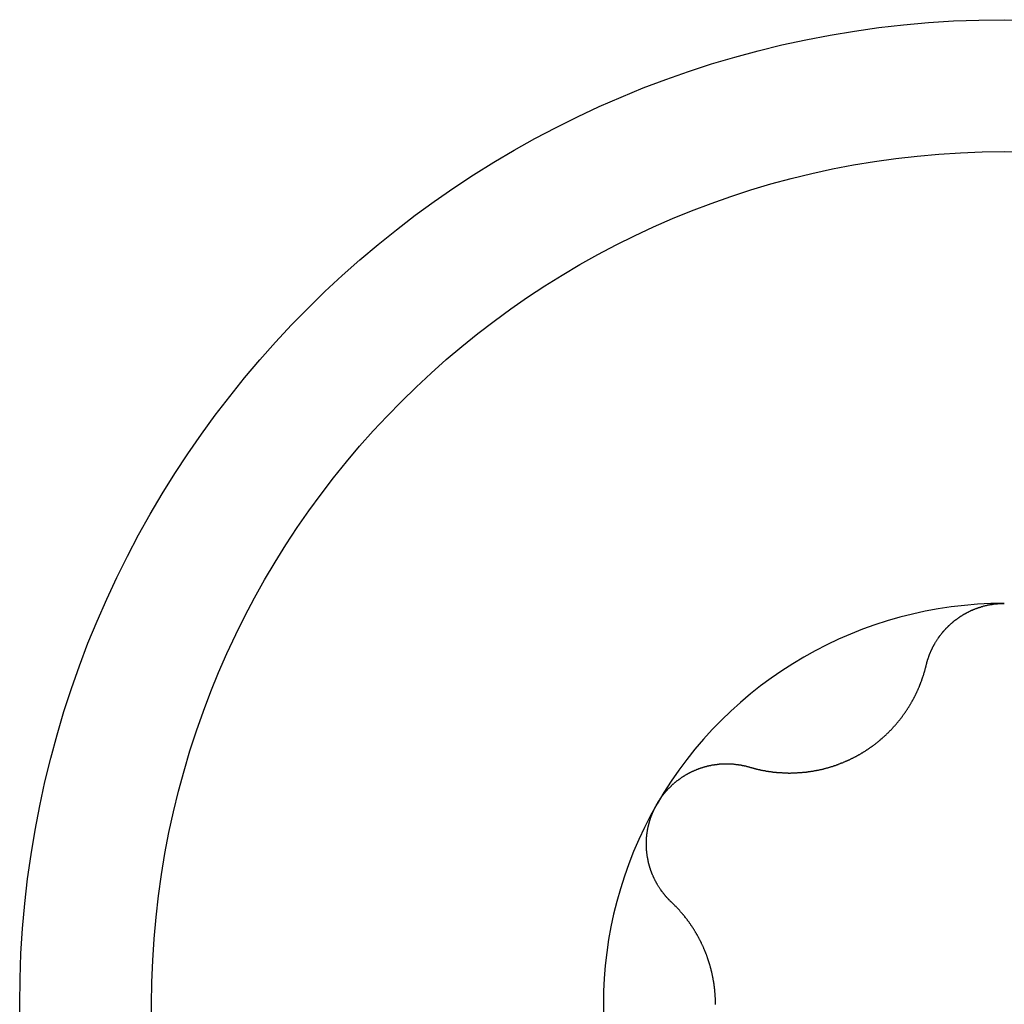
# Model space of a CAD drawing. Extents: x 1107 to 4046, y 937 to 3355.
# Tile 243 of 256: x 2182.13 to 2186.98, y 1842.71 to 1847.56. Entities that reach past the tile are written whole.
import ezdxf

# ---------------------------------------------------------------- set-up
doc = ezdxf.new("R2010")
doc.units = 0
doc.layers.add('KF_VIDA_L___C_REAR', color=7, linetype='CONTINUOUS')

# ---------------------------------------------------------------- blocks, each defined once
blk = doc.blocks.new('KF_VIDA_L___C_REAR')
at = {"layer": 'KF_VIDA_L___C_REAR'}
for points in [[(-0.384339, 155.171, 0), (-0.383878, 155.173, 0), (-0.383406, 155.175, 0), (-0.382924, 155.177, 0), (-0.382432, 155.179, 0), (-0.38193, 155.181, 0), (-0.381418, 155.183, 0), (-0.380896, 155.185, 0), (-0.380364, 155.186, 0), (-0.379822, 155.188, 0), (-0.379271, 155.19, 0), (-0.378709, 155.192, 0), (-0.378138, 155.194, 0), (-0.377557, 155.196, 0), (-0.376966, 155.198, 0), (-0.376365, 155.2, 0), (-0.375755, 155.202, 0), (-0.375135, 155.204, 0), (-0.374506, 155.205, 0), (-0.373866, 155.207, 0), (-0.373218, 155.209, 0), (-0.37256, 155.211, 0), (-0.371892, 155.213, 0), (-0.371215, 155.215, 0), (-0.370528, 155.217, 0), (-0.369832, 155.219, 0), (-0.369127, 155.22, 0), (-0.368412, 155.222, 0), (-0.367688, 155.224, 0), (-0.366955, 155.226, 0), (-0.366213, 155.228, 0), (-0.365461, 155.23, 0), (-0.3647, 155.232, 0), (-0.36393, 155.233, 0), (-0.363151, 155.235, 0), (-0.362363, 155.237, 0), (-0.361566, 155.239, 0), (-0.36076, 155.241, 0), (-0.359945, 155.242, 0), (-0.359121, 155.244, 0), (-0.358288, 155.246, 0), (-0.357446, 155.248, 0), (-0.356595, 155.25, 0), (-0.355736, 155.251, 0), (-0.354868, 155.253, 0), (-0.353991, 155.255, 0), (-0.353105, 155.257, 0), (-0.352211, 155.259, 0), (-0.351308, 155.26, 0), (-0.350396, 155.262, 0), (-0.349476, 155.264, 0), (-0.348547, 155.266, 0), (-0.34761, 155.267, 0), (-0.346664, 155.269, 0), (-0.345709, 155.271, 0), (-0.344747, 155.273, 0), (-0.343776, 155.274, 0), (-0.342796, 155.276, 0), (-0.341809, 155.278, 0), (-0.340812, 155.28, 0), (-0.339808, 155.281, 0), (-0.338796, 155.283, 0), (-0.337775, 155.285, 0), (-0.336746, 155.286, 0), (-0.335709, 155.288, 0), (-0.334664, 155.29, 0), (-0.333611, 155.291, 0), (-0.332549, 155.293, 0), (-0.33148, 155.295, 0), (-0.330403, 155.296, 0), (-0.329318, 155.298, 0), (-0.328225, 155.3, 0), (-0.327124, 155.301, 0), (-0.326015, 155.303, 0), (-0.324899, 155.305, 0), (-0.323774, 155.306, 0), (-0.322642, 155.308, 0), (-0.321502, 155.309, 0), (-0.320355, 155.311, 0), (-0.3192, 155.313, 0), (-0.318037, 155.314, 0), (-0.316867, 155.316, 0), (-0.315689, 155.317, 0), (-0.314504, 155.319, 0), (-0.313311, 155.321, 0), (-0.31211, 155.322, 0), (-0.310901, 155.324, 0), (-0.30968, 155.325, 0), (-0.308449, 155.327, 0), (-0.307207, 155.328, 0), (-0.305955, 155.33, 0), (-0.304693, 155.331, 0), (-0.30342, 155.333, 0), (-0.302136, 155.334, 0), (-0.300843, 155.336, 0), (-0.299539, 155.337, 0), (-0.298225, 155.339, 0), (-0.296901, 155.34, 0), (-0.295567, 155.342, 0), (-0.294222, 155.343, 0), (-0.292868, 155.345, 0), (-0.291504, 155.346, 0), (-0.29013, 155.348, 0), (-0.288746, 155.349, 0), (-0.287352, 155.351, 0), (-0.285949, 155.352, 0), (-0.284536, 155.354, 0), (-0.283114, 155.355, 0), (-0.281681, 155.357, 0), (-0.28024, 155.358, 0), (-0.278789, 155.36, 0), (-0.277328, 155.361, 0), (-0.275858, 155.363, 0), (-0.274379, 155.364, 0), (-0.272891, 155.365, 0), (-0.271393, 155.367, 0), (-0.269886, 155.368, 0), (-0.268371, 155.37, 0), (-0.266846, 155.371, 0), (-0.265312, 155.372, 0), (-0.263769, 155.374, 0), (-0.262218, 155.375, 0), (-0.260657, 155.377, 0), (-0.259088, 155.378, 0), (-0.25751, 155.379, 0), (-0.255923, 155.381, 0), (-0.254328, 155.382, 0), (-0.252724, 155.383, 0), (-0.251112, 155.385, 0), (-0.249491, 155.386, 0), (-0.247862, 155.387, 0), (-0.246225, 155.389, 0), (-0.244579, 155.39, 0), (-0.242925, 155.391, 0), (-0.241262, 155.393, 0), (-0.239592, 155.394, 0), (-0.237914, 155.395, 0), (-0.236227, 155.396, 0), (-0.234532, 155.398, 0), (-0.23283, 155.399, 0), (-0.23112, 155.4, 0), (-0.229401, 155.401, 0), (-0.227675, 155.403, 0), (-0.225942, 155.404, 0), (-0.2242, 155.405, 0), (-0.222451, 155.406, 0), (-0.220695, 155.407, 0), (-0.218931, 155.409, 0), (-0.217159, 155.41, 0), (-0.21538, 155.411, 0), (-0.213594, 155.412, 0), (-0.2118, 155.413, 0), (-0.21, 155.414, 0), (-0.208191, 155.416, 0), (-0.206376, 155.417, 0), (-0.204554, 155.418, 0), (-0.202724, 155.419, 0), (-0.200888, 155.42, 0), (-0.199045, 155.421, 0), (-0.197195, 155.422, 0), (-0.195338, 155.423, 0), (-0.193474, 155.424, 0), (-0.191603, 155.425, 0), (-0.189726, 155.426, 0), (-0.187842, 155.427, 0), (-0.185952, 155.428, 0), (-0.184055, 155.429, 0), (-0.182151, 155.43, 0), (-0.180241, 155.431, 0), (-0.178325, 155.432, 0), (-0.176403, 155.433, 0), (-0.174474, 155.434, 0), (-0.172539, 155.435, 0), (-0.170598, 155.436, 0), (-0.168651, 155.437, 0), (-0.166698, 155.438, 0), (-0.164739, 155.439, 0), (-0.162775, 155.44, 0), (-0.160805, 155.441, 0), (-0.15883, 155.442, 0), (-0.156849, 155.442, 0), (-0.154863, 155.443, 0), (-0.152872, 155.444, 0), (-0.150876, 155.445, 0), (-0.148874, 155.446, 0), (-0.146868, 155.447, 0), (-0.144857, 155.447, 0), (-0.142841, 155.448, 0), (-0.140821, 155.449, 0), (-0.138796, 155.45, 0), (-0.136767, 155.45, 0), (-0.134733, 155.451, 0), (-0.132695, 155.452, 0), (-0.130653, 155.453, 0), (-0.128607, 155.453, 0), (-0.126557, 155.454, 0), (-0.124503, 155.455, 0), (-0.122446, 155.455, 0), (-0.120384, 155.456, 0), (-0.11832, 155.457, 0), (-0.116251, 155.457, 0), (-0.11418, 155.458, 0), (-0.112105, 155.459, 0), (-0.110027, 155.459, 0), (-0.107946, 155.46, 0), (-0.105862, 155.46, 0), (-0.103775, 155.461, 0), (-0.101685, 155.462, 0), (-0.099593, 155.462, 0), (-0.097498, 155.463, 0), (-0.0954, 155.463, 0), (-0.0933, 155.464, 0), (-0.091198, 155.464, 0), (-0.089094, 155.465, 0), (-0.086987, 155.465, 0), (-0.084879, 155.466, 0), (-0.082768, 155.466, 0), (-0.080656, 155.467, 0), (-0.078542, 155.467, 0), (-0.076427, 155.467, 0), (-0.07431, 155.468, 0), (-0.072191, 155.468, 0), (-0.070071, 155.469, 0), (-0.06795, 155.469, 0), (-0.065828, 155.469, 0), (-0.063705, 155.47, 0), (-0.061581, 155.47, 0), (-0.059455, 155.47, 0), (-0.05733, 155.471, 0), (-0.055203, 155.471, 0), (-0.053076, 155.471, 0), (-0.050949, 155.472, 0), (-0.048821, 155.472, 0), (-0.046692, 155.472, 0), (-0.044564, 155.472, 0), (-0.042436, 155.473, 0), (-0.040307, 155.473, 0), (-0.038179, 155.473, 0), (-0.036051, 155.473, 0), (-0.033923, 155.473, 0), (-0.031796, 155.474, 0), (-0.029669, 155.474, 0), (-0.027543, 155.474, 0), (-0.025417, 155.474, 0), (-0.023293, 155.474, 0), (-0.021169, 155.474, 0), (-0.019046, 155.475, 0), (-0.016924, 155.475, 0), (-0.014803, 155.475, 0), (-0.012684, 155.475, 0), (-0.010566, 155.475, 0), (-0.00845, 155.475, 0), (-0.006335, 155.475, 0), (-0.004221, 155.475, 0), (-0.00211, 155.475, 0), (0, 155.475, 0)], [(-1.25509, 154.668, 0), (-1.25278, 154.668, 0), (-1.25046, 154.667, 0), (-1.24814, 154.666, 0), (-1.24582, 154.666, 0), (-1.2435, 154.665, 0), (-1.24118, 154.664, 0), (-1.23885, 154.664, 0), (-1.23652, 154.663, 0), (-1.23419, 154.663, 0), (-1.23186, 154.662, 0), (-1.22953, 154.661, 0), (-1.22719, 154.661, 0), (-1.22486, 154.66, 0), (-1.22252, 154.66, 0), (-1.22018, 154.659, 0), (-1.21784, 154.658, 0), (-1.2155, 154.658, 0), (-1.21315, 154.657, 0), (-1.21081, 154.657, 0), (-1.20846, 154.656, 0), (-1.20612, 154.656, 0), (-1.20377, 154.655, 0), (-1.20142, 154.655, 0), (-1.19907, 154.654, 0), (-1.19672, 154.654, 0), (-1.19437, 154.653, 0), (-1.19201, 154.653, 0), (-1.18966, 154.652, 0), (-1.18731, 154.652, 0), (-1.18495, 154.651, 0), (-1.1826, 154.651, 0), (-1.18024, 154.651, 0), (-1.17789, 154.65, 0), (-1.17553, 154.65, 0), (-1.17318, 154.649, 0), (-1.17082, 154.649, 0), (-1.16846, 154.648, 0), (-1.16611, 154.648, 0), (-1.16375, 154.648, 0), (-1.1614, 154.647, 0), (-1.15904, 154.647, 0), (-1.15668, 154.647, 0), (-1.15433, 154.646, 0), (-1.15197, 154.646, 0), (-1.14962, 154.646, 0), (-1.14727, 154.645, 0), (-1.14491, 154.645, 0), (-1.14256, 154.645, 0), (-1.14021, 154.644, 0), (-1.13786, 154.644, 0), (-1.1355, 154.644, 0), (-1.13315, 154.644, 0), (-1.1308, 154.643, 0), (-1.12846, 154.643, 0), (-1.12611, 154.643, 0), (-1.12376, 154.643, 0), (-1.12142, 154.642, 0), (-1.11907, 154.642, 0), (-1.11673, 154.642, 0), (-1.11439, 154.642, 0), (-1.11205, 154.642, 0), (-1.10971, 154.641, 0), (-1.10738, 154.641, 0), (-1.10504, 154.641, 0), (-1.10271, 154.641, 0), (-1.10038, 154.641, 0), (-1.09804, 154.641, 0), (-1.09569, 154.641, 0), (-1.09334, 154.64, 0), (-1.09099, 154.64, 0), (-1.08862, 154.64, 0), (-1.08625, 154.64, 0), (-1.08388, 154.64, 0), (-1.08149, 154.64, 0), (-1.0791, 154.64, 0), (-1.07671, 154.64, 0), (-1.07431, 154.64, 0), (-1.0719, 154.64, 0), (-1.06949, 154.64, 0), (-1.06707, 154.64, 0), (-1.06464, 154.639, 0), (-1.06221, 154.639, 0), (-1.05978, 154.639, 0), (-1.05734, 154.639, 0), (-1.05489, 154.639, 0), (-1.05244, 154.639, 0), (-1.04999, 154.64, 0), (-1.04753, 154.64, 0), (-1.04506, 154.64, 0), (-1.04259, 154.64, 0), (-1.04012, 154.64, 0), (-1.03764, 154.64, 0), (-1.03515, 154.64, 0), (-1.03267, 154.64, 0), (-1.03017, 154.64, 0), (-1.02768, 154.64, 0), (-1.02518, 154.64, 0), (-1.02267, 154.64, 0), (-1.02017, 154.64, 0), (-1.01766, 154.641, 0), (-1.01514, 154.641, 0), (-1.01262, 154.641, 0), (-1.0101, 154.641, 0), (-1.00758, 154.641, 0), (-1.00505, 154.641, 0), (-1.00252, 154.642, 0), (-0.999983, 154.642, 0), (-0.997446, 154.642, 0), (-0.994906, 154.642, 0), (-0.992364, 154.643, 0), (-0.989819, 154.643, 0), (-0.987272, 154.643, 0), (-0.984722, 154.643, 0), (-0.98217, 154.644, 0), (-0.979616, 154.644, 0), (-0.97706, 154.644, 0), (-0.974502, 154.644, 0), (-0.971942, 154.645, 0), (-0.96938, 154.645, 0), (-0.966817, 154.645, 0), (-0.964252, 154.646, 0), (-0.961686, 154.646, 0), (-0.959118, 154.646, 0), (-0.956549, 154.647, 0), (-0.953979, 154.647, 0), (-0.951408, 154.648, 0), (-0.948836, 154.648, 0), (-0.946263, 154.648, 0), (-0.943689, 154.649, 0), (-0.941115, 154.649, 0), (-0.93854, 154.65, 0), (-0.935965, 154.65, 0), (-0.933389, 154.651, 0), (-0.930813, 154.651, 0), (-0.928237, 154.652, 0), (-0.925661, 154.652, 0), (-0.923085, 154.653, 0), (-0.920509, 154.653, 0), (-0.917934, 154.654, 0), (-0.915358, 154.654, 0), (-0.912784, 154.655, 0), (-0.910209, 154.655, 0), (-0.907636, 154.656, 0), (-0.905063, 154.656, 0), (-0.902491, 154.657, 0), (-0.89992, 154.657, 0), (-0.89735, 154.658, 0), (-0.894782, 154.659, 0), (-0.892214, 154.659, 0), (-0.889648, 154.66, 0), (-0.887083, 154.661, 0), (-0.884519, 154.661, 0), (-0.881957, 154.662, 0), (-0.879397, 154.663, 0), (-0.876839, 154.663, 0), (-0.874283, 154.664, 0), (-0.871728, 154.665, 0), (-0.869176, 154.665, 0), (-0.866626, 154.666, 0), (-0.864078, 154.667, 0), (-0.861532, 154.668, 0), (-0.858989, 154.668, 0), (-0.856449, 154.669, 0), (-0.853911, 154.67, 0), (-0.851376, 154.671, 0), (-0.848844, 154.672, 0), (-0.846315, 154.672, 0), (-0.843789, 154.673, 0), (-0.841266, 154.674, 0), (-0.838746, 154.675, 0), (-0.83623, 154.676, 0), (-0.833717, 154.677, 0), (-0.831208, 154.677, 0), (-0.828702, 154.678, 0), (-0.8262, 154.679, 0), (-0.823702, 154.68, 0), (-0.821208, 154.681, 0), (-0.818718, 154.682, 0), (-0.816232, 154.683, 0), (-0.81375, 154.684, 0), (-0.811272, 154.685, 0), (-0.808799, 154.686, 0), (-0.806331, 154.687, 0), (-0.803867, 154.688, 0), (-0.801408, 154.689, 0), (-0.798953, 154.689, 0), (-0.796504, 154.69, 0), (-0.794059, 154.691, 0), (-0.79162, 154.692, 0), (-0.789186, 154.694, 0), (-0.786757, 154.695, 0), (-0.784333, 154.696, 0), (-0.781915, 154.697, 0), (-0.779503, 154.698, 0), (-0.777096, 154.699, 0), (-0.774695, 154.7, 0), (-0.7723, 154.701, 0), (-0.769911, 154.702, 0), (-0.767528, 154.703, 0), (-0.765151, 154.704, 0), (-0.76278, 154.705, 0), (-0.760416, 154.706, 0), (-0.758058, 154.707, 0), (-0.755707, 154.709, 0), (-0.753363, 154.71, 0), (-0.751025, 154.711, 0), (-0.748694, 154.712, 0), (-0.74637, 154.713, 0), (-0.744053, 154.714, 0), (-0.741743, 154.715, 0), (-0.73944, 154.717, 0), (-0.737145, 154.718, 0), (-0.734857, 154.719, 0), (-0.732577, 154.72, 0), (-0.730304, 154.721, 0), (-0.728039, 154.723, 0), (-0.725782, 154.724, 0), (-0.723533, 154.725, 0), (-0.721292, 154.726, 0), (-0.719059, 154.728, 0), (-0.716834, 154.729, 0), (-0.714617, 154.73, 0), (-0.712409, 154.731, 0), (-0.710208, 154.733, 0), (-0.70801, 154.734, 0), (-0.705814, 154.735, 0), (-0.703619, 154.737, 0), (-0.701425, 154.738, 0), (-0.699234, 154.739, 0), (-0.697045, 154.74, 0), (-0.694857, 154.742, 0), (-0.692672, 154.743, 0), (-0.690489, 154.745, 0), (-0.688308, 154.746, 0), (-0.68613, 154.747, 0), (-0.683954, 154.749, 0), (-0.681781, 154.75, 0), (-0.679611, 154.752, 0), (-0.677443, 154.753, 0), (-0.675278, 154.754, 0), (-0.673116, 154.756, 0), (-0.670958, 154.757, 0), (-0.668802, 154.759, 0), (-0.66665, 154.76, 0), (-0.664501, 154.762, 0), (-0.662355, 154.763, 0), (-0.660213, 154.765, 0), (-0.658075, 154.766, 0), (-0.655941, 154.768, 0), (-0.65381, 154.769, 0), (-0.651683, 154.771, 0), (-0.64956, 154.772, 0), (-0.647442, 154.774, 0), (-0.645327, 154.775, 0), (-0.643217, 154.777, 0), (-0.641112, 154.779, 0), (-0.63901, 154.78, 0), (-0.636914, 154.782, 0), (-0.634822, 154.783, 0), (-0.632735, 154.785, 0), (-0.630652, 154.787, 0), (-0.628575, 154.788, 0), (-0.626503, 154.79, 0), (-0.624436, 154.792, 0), (-0.622374, 154.793, 0), (-0.620318, 154.795, 0), (-0.618267, 154.797, 0), (-0.616221, 154.798, 0), (-0.614181, 154.8, 0), (-0.612147, 154.802, 0), (-0.610119, 154.803, 0), (-0.608096, 154.805, 0), (-0.60608, 154.807, 0), (-0.60407, 154.809, 0), (-0.602066, 154.81, 0), (-0.600068, 154.812, 0), (-0.598077, 154.814, 0), (-0.596092, 154.816, 0), (-0.594114, 154.817, 0), (-0.592142, 154.819, 0), (-0.590177, 154.821, 0), (-0.588219, 154.823, 0), (-0.586268, 154.824, 0), (-0.584324, 154.826, 0), (-0.582387, 154.828, 0), (-0.580458, 154.83, 0), (-0.578536, 154.832, 0), (-0.576621, 154.834, 0), (-0.574713, 154.835, 0), (-0.572814, 154.837, 0), (-0.570922, 154.839, 0), (-0.569038, 154.841, 0), (-0.567162, 154.843, 0), (-0.565293, 154.845, 0), (-0.563433, 154.847, 0), (-0.561581, 154.849, 0), (-0.559738, 154.85, 0), (-0.557902, 154.852, 0), (-0.556075, 154.854, 0), (-0.554257, 154.856, 0), (-0.552448, 154.858, 0), (-0.550647, 154.86, 0), (-0.548855, 154.862, 0), (-0.547072, 154.864, 0), (-0.545297, 154.866, 0), (-0.543532, 154.868, 0), (-0.541775, 154.87, 0), (-0.540027, 154.872, 0), (-0.538288, 154.874, 0), (-0.536558, 154.876, 0), (-0.534836, 154.878, 0), (-0.533124, 154.88, 0), (-0.531421, 154.882, 0), (-0.529726, 154.884, 0), (-0.528041, 154.886, 0), (-0.526364, 154.888, 0), (-0.524697, 154.89, 0), (-0.523039, 154.892, 0), (-0.521389, 154.894, 0), (-0.519749, 154.896, 0), (-0.518118, 154.898, 0), (-0.516497, 154.9, 0), (-0.514884, 154.902, 0), (-0.51328, 154.904, 0), (-0.511686, 154.906, 0), (-0.510101, 154.908, 0), (-0.508525, 154.91, 0), (-0.506959, 154.912, 0), (-0.505401, 154.914, 0), (-0.503853, 154.916, 0), (-0.502315, 154.918, 0), (-0.500786, 154.92, 0), (-0.499266, 154.922, 0), (-0.497755, 154.924, 0), (-0.496254, 154.927, 0), (-0.494763, 154.929, 0), (-0.49328, 154.931, 0), (-0.491808, 154.933, 0), (-0.490345, 154.935, 0), (-0.488891, 154.937, 0), (-0.487447, 154.939, 0), (-0.486012, 154.941, 0), (-0.484588, 154.943, 0), (-0.483172, 154.945, 0), (-0.481767, 154.947, 0), (-0.480371, 154.95, 0), (-0.478984, 154.952, 0), (-0.477607, 154.954, 0), (-0.476241, 154.956, 0), (-0.474883, 154.958, 0), (-0.473536, 154.96, 0), (-0.472198, 154.962, 0), (-0.47087, 154.964, 0), (-0.469552, 154.966, 0), (-0.468244, 154.969, 0), (-0.466946, 154.971, 0), (-0.465657, 154.973, 0), (-0.464379, 154.975, 0), (-0.46311, 154.977, 0), (-0.461852, 154.979, 0), (-0.460603, 154.981, 0), (-0.459364, 154.983, 0), (-0.458135, 154.985, 0), (-0.456917, 154.988, 0), (-0.455708, 154.99, 0), (-0.45451, 154.992, 0), (-0.453321, 154.994, 0), (-0.452143, 154.996, 0), (-0.450975, 154.998, 0), (-0.449817, 155, 0), (-0.448669, 155.002, 0), (-0.447531, 155.004, 0), (-0.446404, 155.007, 0), (-0.445287, 155.009, 0), (-0.44418, 155.011, 0), (-0.443083, 155.013, 0), (-0.441997, 155.015, 0), (-0.440921, 155.017, 0), (-0.439855, 155.019, 0), (-0.4388, 155.021, 0), (-0.437755, 155.023, 0), (-0.43672, 155.025, 0), (-0.435691, 155.028, 0), (-0.434668, 155.03, 0), (-0.433652, 155.032, 0), (-0.432642, 155.034, 0), (-0.431638, 155.036, 0), (-0.430641, 155.038, 0), (-0.42965, 155.04, 0), (-0.428666, 155.042, 0), (-0.427688, 155.045, 0), (-0.426717, 155.047, 0), (-0.425752, 155.049, 0), (-0.424794, 155.051, 0), (-0.423843, 155.053, 0), (-0.422899, 155.055, 0), (-0.421961, 155.058, 0), (-0.421029, 155.06, 0), (-0.420105, 155.062, 0), (-0.419187, 155.064, 0), (-0.418277, 155.066, 0), (-0.417373, 155.068, 0), (-0.416476, 155.071, 0), (-0.415586, 155.073, 0), (-0.414703, 155.075, 0), (-0.413827, 155.077, 0), (-0.412958, 155.079, 0), (-0.412096, 155.082, 0), (-0.411241, 155.084, 0), (-0.410394, 155.086, 0), (-0.409553, 155.088, 0), (-0.40872, 155.091, 0), (-0.407894, 155.093, 0), (-0.407075, 155.095, 0), (-0.406263, 155.097, 0), (-0.405459, 155.1, 0), (-0.404662, 155.102, 0), (-0.403873, 155.104, 0), (-0.403091, 155.106, 0), (-0.402316, 155.109, 0), (-0.401549, 155.111, 0), (-0.40079, 155.113, 0), (-0.400038, 155.116, 0), (-0.399293, 155.118, 0), (-0.398556, 155.12, 0), (-0.397827, 155.122, 0), (-0.397106, 155.125, 0), (-0.396392, 155.127, 0), (-0.395686, 155.129, 0), (-0.394988, 155.132, 0), (-0.394297, 155.134, 0), (-0.393615, 155.136, 0), (-0.39294, 155.139, 0), (-0.392273, 155.141, 0), (-0.391615, 155.143, 0), (-0.390964, 155.145, 0), (-0.390321, 155.148, 0), (-0.389686, 155.15, 0), (-0.389059, 155.152, 0), (-0.38844, 155.155, 0), (-0.38783, 155.157, 0), (-0.387228, 155.159, 0), (-0.386633, 155.162, 0), (-0.386047, 155.164, 0), (-0.38547, 155.166, 0), (-0.3849, 155.169, 0), (-0.384339, 155.171, 0)], [(-1.7104, 154.487, 0), (-1.70934, 154.489, 0), (-1.70827, 154.491, 0), (-1.70719, 154.493, 0), (-1.70609, 154.495, 0), (-1.70499, 154.497, 0), (-1.70387, 154.498, 0), (-1.70275, 154.5, 0), (-1.70161, 154.502, 0), (-1.70046, 154.504, 0), (-1.6993, 154.506, 0), (-1.69813, 154.507, 0), (-1.69695, 154.509, 0), (-1.69576, 154.511, 0), (-1.69456, 154.513, 0), (-1.69335, 154.514, 0), (-1.69213, 154.516, 0), (-1.69089, 154.518, 0), (-1.68965, 154.52, 0), (-1.6884, 154.521, 0), (-1.68714, 154.523, 0), (-1.68586, 154.525, 0), (-1.68458, 154.527, 0), (-1.68329, 154.528, 0), (-1.68198, 154.53, 0), (-1.68067, 154.532, 0), (-1.67935, 154.533, 0), (-1.67802, 154.535, 0), (-1.67667, 154.537, 0), (-1.67532, 154.538, 0), (-1.67396, 154.54, 0), (-1.67259, 154.542, 0), (-1.67121, 154.543, 0), (-1.66982, 154.545, 0), (-1.66842, 154.547, 0), (-1.66701, 154.548, 0), (-1.6656, 154.55, 0), (-1.66417, 154.552, 0), (-1.66274, 154.553, 0), (-1.66129, 154.555, 0), (-1.65984, 154.556, 0), (-1.65838, 154.558, 0), (-1.65691, 154.559, 0), (-1.65543, 154.561, 0), (-1.65394, 154.563, 0), (-1.65244, 154.564, 0), (-1.65094, 154.566, 0), (-1.64942, 154.567, 0), (-1.6479, 154.569, 0), (-1.64637, 154.57, 0), (-1.64483, 154.572, 0), (-1.64328, 154.573, 0), (-1.64173, 154.575, 0), (-1.64016, 154.576, 0), (-1.63859, 154.578, 0), (-1.63701, 154.579, 0), (-1.63542, 154.581, 0), (-1.63383, 154.582, 0), (-1.63222, 154.584, 0), (-1.63061, 154.585, 0), (-1.62899, 154.587, 0), (-1.62737, 154.588, 0), (-1.62573, 154.589, 0), (-1.62409, 154.591, 0), (-1.62244, 154.592, 0), (-1.62079, 154.594, 0), (-1.61912, 154.595, 0), (-1.61745, 154.596, 0), (-1.61577, 154.598, 0), (-1.61409, 154.599, 0), (-1.61239, 154.601, 0), (-1.61069, 154.602, 0), (-1.60899, 154.603, 0), (-1.60727, 154.604, 0), (-1.60555, 154.606, 0), (-1.60383, 154.607, 0), (-1.60209, 154.608, 0), (-1.60035, 154.61, 0), (-1.5986, 154.611, 0), (-1.59685, 154.612, 0), (-1.59509, 154.613, 0), (-1.59332, 154.615, 0), (-1.59155, 154.616, 0), (-1.58977, 154.617, 0), (-1.58798, 154.618, 0), (-1.58619, 154.619, 0), (-1.58439, 154.621, 0), (-1.58259, 154.622, 0), (-1.58078, 154.623, 0), (-1.57896, 154.624, 0), (-1.57714, 154.625, 0), (-1.57531, 154.626, 0), (-1.57348, 154.628, 0), (-1.57164, 154.629, 0), (-1.5698, 154.63, 0), (-1.56795, 154.631, 0), (-1.5661, 154.632, 0), (-1.56424, 154.633, 0), (-1.56237, 154.634, 0), (-1.56051, 154.635, 0), (-1.55863, 154.636, 0), (-1.55675, 154.637, 0), (-1.55487, 154.638, 0), (-1.55299, 154.639, 0), (-1.55109, 154.64, 0), (-1.5492, 154.641, 0), (-1.5473, 154.642, 0), (-1.5454, 154.643, 0), (-1.54349, 154.644, 0), (-1.54158, 154.645, 0), (-1.53966, 154.646, 0), (-1.53775, 154.647, 0), (-1.53582, 154.648, 0), (-1.5339, 154.648, 0), (-1.53197, 154.649, 0), (-1.53004, 154.65, 0), (-1.52811, 154.651, 0), (-1.52617, 154.652, 0), (-1.52423, 154.653, 0), (-1.52228, 154.654, 0), (-1.52034, 154.654, 0), (-1.51839, 154.655, 0), (-1.51644, 154.656, 0), (-1.51449, 154.657, 0), (-1.51253, 154.658, 0), (-1.51057, 154.658, 0), (-1.50861, 154.659, 0), (-1.50665, 154.66, 0), (-1.50469, 154.661, 0), (-1.50273, 154.661, 0), (-1.50076, 154.662, 0), (-1.49879, 154.663, 0), (-1.49682, 154.663, 0), (-1.49485, 154.664, 0), (-1.49288, 154.665, 0), (-1.4909, 154.665, 0), (-1.48893, 154.666, 0), (-1.48696, 154.667, 0), (-1.48498, 154.667, 0), (-1.483, 154.668, 0), (-1.48103, 154.668, 0), (-1.47905, 154.669, 0), (-1.47707, 154.67, 0), (-1.47509, 154.67, 0), (-1.47311, 154.671, 0), (-1.47113, 154.671, 0), (-1.46915, 154.672, 0), (-1.46718, 154.672, 0), (-1.4652, 154.673, 0), (-1.46322, 154.673, 0), (-1.46124, 154.674, 0), (-1.45926, 154.674, 0), (-1.45729, 154.675, 0), (-1.45531, 154.675, 0), (-1.45334, 154.676, 0), (-1.45136, 154.676, 0), (-1.44939, 154.677, 0), (-1.44742, 154.677, 0), (-1.44545, 154.677, 0), (-1.44348, 154.678, 0), (-1.44151, 154.678, 0), (-1.43954, 154.679, 0), (-1.43758, 154.679, 0), (-1.43561, 154.679, 0), (-1.43365, 154.68, 0), (-1.43169, 154.68, 0), (-1.42974, 154.68, 0), (-1.42778, 154.68, 0), (-1.42583, 154.681, 0), (-1.42388, 154.681, 0), (-1.42193, 154.681, 0), (-1.41998, 154.682, 0), (-1.41803, 154.682, 0), (-1.41608, 154.682, 0), (-1.41413, 154.682, 0), (-1.41217, 154.683, 0), (-1.41021, 154.683, 0), (-1.40825, 154.683, 0), (-1.40629, 154.683, 0), (-1.40433, 154.683, 0), (-1.40236, 154.684, 0), (-1.40039, 154.684, 0), (-1.39842, 154.684, 0), (-1.39645, 154.684, 0), (-1.39448, 154.684, 0), (-1.39251, 154.684, 0), (-1.39053, 154.684, 0), (-1.38856, 154.684, 0), (-1.38658, 154.685, 0), (-1.3846, 154.685, 0), (-1.38262, 154.685, 0), (-1.38064, 154.685, 0), (-1.37866, 154.685, 0), (-1.37668, 154.685, 0), (-1.3747, 154.685, 0), (-1.37272, 154.685, 0), (-1.37073, 154.685, 0), (-1.36875, 154.685, 0), (-1.36676, 154.685, 0), (-1.36478, 154.685, 0), (-1.36279, 154.685, 0), (-1.36081, 154.685, 0), (-1.35882, 154.685, 0), (-1.35683, 154.685, 0), (-1.35485, 154.685, 0), (-1.35286, 154.685, 0), (-1.35087, 154.685, 0), (-1.34889, 154.684, 0), (-1.3469, 154.684, 0), (-1.34492, 154.684, 0), (-1.34293, 154.684, 0), (-1.34095, 154.684, 0), (-1.33896, 154.684, 0), (-1.33698, 154.684, 0), (-1.33499, 154.684, 0), (-1.33301, 154.683, 0), (-1.33103, 154.683, 0), (-1.32905, 154.683, 0), (-1.32707, 154.683, 0), (-1.32509, 154.683, 0), (-1.32311, 154.682, 0), (-1.32114, 154.682, 0), (-1.31916, 154.682, 0), (-1.31719, 154.682, 0), (-1.31521, 154.681, 0), (-1.31324, 154.681, 0), (-1.31127, 154.681, 0), (-1.3093, 154.68, 0), (-1.30734, 154.68, 0), (-1.30537, 154.68, 0), (-1.30341, 154.68, 0), (-1.30144, 154.679, 0), (-1.29948, 154.679, 0), (-1.29753, 154.679, 0), (-1.29557, 154.678, 0), (-1.29362, 154.678, 0), (-1.29167, 154.677, 0), (-1.28972, 154.677, 0), (-1.28777, 154.677, 0), (-1.28582, 154.676, 0), (-1.28388, 154.676, 0), (-1.28194, 154.675, 0), (-1.28001, 154.675, 0), (-1.27807, 154.675, 0), (-1.27614, 154.674, 0), (-1.27421, 154.674, 0), (-1.27228, 154.673, 0), (-1.27036, 154.673, 0), (-1.26844, 154.672, 0), (-1.26652, 154.672, 0), (-1.26461, 154.671, 0), (-1.2627, 154.671, 0), (-1.26079, 154.67, 0), (-1.25889, 154.67, 0), (-1.25699, 154.669, 0), (-1.25509, 154.668, 0)], [(-1.63943, 154.003, 0), (-1.64086, 154.004, 0), (-1.64229, 154.005, 0), (-1.64371, 154.007, 0), (-1.64513, 154.008, 0), (-1.64654, 154.01, 0), (-1.64794, 154.011, 0), (-1.64934, 154.012, 0), (-1.65072, 154.014, 0), (-1.65211, 154.015, 0), (-1.65348, 154.017, 0), (-1.65485, 154.018, 0), (-1.65621, 154.02, 0), (-1.65756, 154.021, 0), (-1.65891, 154.022, 0), (-1.66025, 154.024, 0), (-1.66158, 154.025, 0), (-1.6629, 154.027, 0), (-1.66422, 154.028, 0), (-1.66553, 154.03, 0), (-1.66683, 154.031, 0), (-1.66813, 154.033, 0), (-1.66942, 154.034, 0), (-1.6707, 154.036, 0), (-1.67197, 154.037, 0), (-1.67324, 154.039, 0), (-1.6745, 154.041, 0), (-1.67575, 154.042, 0), (-1.67699, 154.044, 0), (-1.67823, 154.045, 0), (-1.67945, 154.047, 0), (-1.68067, 154.048, 0), (-1.68189, 154.05, 0), (-1.68309, 154.052, 0), (-1.68429, 154.053, 0), (-1.68548, 154.055, 0), (-1.68666, 154.056, 0), (-1.68783, 154.058, 0), (-1.68899, 154.06, 0), (-1.69015, 154.061, 0), (-1.6913, 154.063, 0), (-1.69244, 154.064, 0), (-1.69357, 154.066, 0), (-1.6947, 154.068, 0), (-1.69581, 154.069, 0), (-1.69692, 154.071, 0), (-1.69802, 154.073, 0), (-1.69911, 154.074, 0), (-1.7002, 154.076, 0), (-1.70127, 154.078, 0), (-1.70234, 154.079, 0), (-1.70339, 154.081, 0), (-1.70444, 154.083, 0), (-1.70548, 154.084, 0), (-1.70652, 154.086, 0), (-1.70754, 154.088, 0), (-1.70855, 154.089, 0), (-1.70956, 154.091, 0), (-1.71056, 154.093, 0), (-1.71154, 154.095, 0), (-1.71252, 154.096, 0), (-1.71349, 154.098, 0), (-1.71446, 154.1, 0), (-1.71541, 154.102, 0), (-1.71635, 154.103, 0), (-1.71729, 154.105, 0), (-1.71821, 154.107, 0), (-1.71913, 154.109, 0), (-1.72004, 154.11, 0), (-1.72094, 154.112, 0), (-1.72183, 154.114, 0), (-1.72271, 154.116, 0), (-1.72358, 154.117, 0), (-1.72444, 154.119, 0), (-1.72529, 154.121, 0), (-1.72613, 154.123, 0), (-1.72697, 154.125, 0), (-1.72779, 154.126, 0), (-1.72861, 154.128, 0), (-1.72941, 154.13, 0), (-1.73021, 154.132, 0), (-1.73099, 154.134, 0), (-1.73177, 154.135, 0), (-1.73254, 154.137, 0), (-1.73329, 154.139, 0), (-1.73404, 154.141, 0), (-1.73478, 154.143, 0), (-1.73551, 154.144, 0), (-1.73623, 154.146, 0), (-1.73694, 154.148, 0), (-1.73765, 154.15, 0), (-1.73835, 154.152, 0), (-1.73903, 154.154, 0), (-1.73971, 154.156, 0), (-1.74038, 154.157, 0), (-1.74105, 154.159, 0), (-1.7417, 154.161, 0), (-1.74235, 154.163, 0), (-1.74298, 154.165, 0), (-1.74361, 154.167, 0), (-1.74423, 154.169, 0), (-1.74484, 154.171, 0), (-1.74544, 154.173, 0), (-1.74603, 154.175, 0), (-1.74662, 154.177, 0), (-1.74719, 154.179, 0), (-1.74776, 154.181, 0), (-1.74831, 154.182, 0), (-1.74886, 154.184, 0), (-1.74939, 154.186, 0), (-1.74992, 154.188, 0), (-1.75044, 154.19, 0), (-1.75095, 154.192, 0), (-1.75145, 154.194, 0), (-1.75194, 154.196, 0), (-1.75242, 154.198, 0), (-1.75289, 154.2, 0), (-1.75335, 154.202, 0), (-1.7538, 154.204, 0), (-1.75424, 154.206, 0), (-1.75467, 154.208, 0), (-1.7551, 154.211, 0), (-1.75551, 154.213, 0), (-1.75591, 154.215, 0), (-1.7563, 154.217, 0), (-1.75668, 154.219, 0), (-1.75705, 154.221, 0), (-1.75741, 154.223, 0), (-1.75777, 154.225, 0), (-1.75811, 154.227, 0), (-1.75844, 154.229, 0), (-1.75876, 154.231, 0), (-1.75907, 154.233, 0), (-1.75936, 154.235, 0), (-1.75965, 154.237, 0), (-1.75993, 154.239, 0), (-1.7602, 154.242, 0), (-1.76045, 154.244, 0), (-1.7607, 154.246, 0), (-1.76094, 154.248, 0), (-1.76116, 154.25, 0), (-1.76137, 154.252, 0), (-1.76157, 154.254, 0), (-1.76177, 154.256, 0), (-1.76195, 154.258, 0), (-1.76212, 154.26, 0), (-1.76227, 154.263, 0), (-1.76242, 154.265, 0), (-1.76256, 154.267, 0), (-1.76268, 154.269, 0), (-1.76279, 154.271, 0), (-1.76289, 154.273, 0), (-1.76298, 154.275, 0), (-1.76306, 154.278, 0), (-1.76313, 154.28, 0), (-1.76319, 154.282, 0), (-1.76323, 154.284, 0), (-1.76326, 154.286, 0), (-1.76328, 154.288, 0), (-1.76329, 154.29, 0), (-1.76329, 154.292, 0), (-1.76327, 154.295, 0), (-1.76325, 154.297, 0), (-1.76321, 154.299, 0), (-1.76316, 154.301, 0), (-1.76309, 154.303, 0), (-1.76302, 154.305, 0), (-1.76293, 154.307, 0), (-1.76283, 154.31, 0), (-1.76272, 154.312, 0), (-1.76259, 154.314, 0), (-1.76246, 154.316, 0), (-1.76231, 154.318, 0), (-1.76215, 154.32, 0), (-1.76197, 154.323, 0), (-1.76179, 154.325, 0), (-1.76159, 154.327, 0), (-1.76138, 154.329, 0), (-1.76116, 154.331, 0), (-1.76092, 154.333, 0), (-1.76068, 154.335, 0), (-1.76042, 154.338, 0), (-1.76015, 154.34, 0), (-1.75986, 154.342, 0), (-1.75957, 154.344, 0), (-1.75926, 154.346, 0), (-1.75894, 154.348, 0), (-1.75861, 154.35, 0), (-1.75827, 154.353, 0), (-1.75792, 154.355, 0), (-1.75755, 154.357, 0), (-1.75718, 154.359, 0), (-1.75679, 154.361, 0), (-1.75639, 154.363, 0), (-1.75598, 154.365, 0), (-1.75555, 154.367, 0), (-1.75512, 154.37, 0), (-1.75467, 154.372, 0), (-1.75421, 154.374, 0), (-1.75374, 154.376, 0), (-1.75326, 154.378, 0), (-1.75277, 154.38, 0), (-1.75227, 154.382, 0), (-1.75175, 154.384, 0), (-1.75123, 154.386, 0), (-1.75069, 154.389, 0), (-1.75014, 154.391, 0), (-1.74958, 154.393, 0), (-1.74901, 154.395, 0), (-1.74843, 154.397, 0), (-1.74784, 154.399, 0), (-1.74724, 154.401, 0), (-1.74662, 154.403, 0), (-1.746, 154.405, 0), (-1.74536, 154.407, 0), (-1.74472, 154.409, 0), (-1.74406, 154.411, 0), (-1.74339, 154.413, 0), (-1.74271, 154.415, 0), (-1.74202, 154.418, 0), (-1.74132, 154.42, 0), (-1.74061, 154.422, 0), (-1.73989, 154.424, 0), (-1.73916, 154.426, 0), (-1.73842, 154.428, 0), (-1.73767, 154.43, 0), (-1.7369, 154.432, 0), (-1.73613, 154.434, 0), (-1.73534, 154.436, 0), (-1.73455, 154.438, 0), (-1.73375, 154.44, 0), (-1.73293, 154.442, 0), (-1.73211, 154.444, 0), (-1.73127, 154.446, 0), (-1.73043, 154.448, 0), (-1.72957, 154.45, 0), (-1.72871, 154.452, 0), (-1.72783, 154.453, 0), (-1.72694, 154.455, 0), (-1.72605, 154.457, 0), (-1.72514, 154.459, 0), (-1.72423, 154.461, 0), (-1.7233, 154.463, 0), (-1.72237, 154.465, 0), (-1.72142, 154.467, 0), (-1.72047, 154.469, 0), (-1.71951, 154.471, 0), (-1.71853, 154.473, 0), (-1.71755, 154.475, 0), (-1.71656, 154.476, 0), (-1.71555, 154.478, 0), (-1.71454, 154.48, 0), (-1.71352, 154.482, 0), (-1.71249, 154.484, 0), (-1.71145, 154.486, 0), (-1.7104, 154.487, 0)], [(-1.42262, 153.499, 0), (-1.42262, 153.501, 0), (-1.42263, 153.504, 0), (-1.42265, 153.506, 0), (-1.42268, 153.509, 0), (-1.42272, 153.511, 0), (-1.42277, 153.514, 0), (-1.42283, 153.517, 0), (-1.4229, 153.519, 0), (-1.42298, 153.522, 0), (-1.42307, 153.524, 0), (-1.42317, 153.527, 0), (-1.42328, 153.529, 0), (-1.42339, 153.532, 0), (-1.42352, 153.535, 0), (-1.42366, 153.537, 0), (-1.42381, 153.54, 0), (-1.42397, 153.542, 0), (-1.42414, 153.545, 0), (-1.42432, 153.548, 0), (-1.42451, 153.55, 0), (-1.42471, 153.553, 0), (-1.42492, 153.555, 0), (-1.42514, 153.558, 0), (-1.42536, 153.561, 0), (-1.4256, 153.563, 0), (-1.42585, 153.566, 0), (-1.42611, 153.568, 0), (-1.42638, 153.571, 0), (-1.42666, 153.574, 0), (-1.42694, 153.576, 0), (-1.42724, 153.579, 0), (-1.42755, 153.581, 0), (-1.42787, 153.584, 0), (-1.4282, 153.587, 0), (-1.42853, 153.589, 0), (-1.42888, 153.592, 0), (-1.42924, 153.595, 0), (-1.42961, 153.597, 0), (-1.42998, 153.6, 0), (-1.43037, 153.602, 0), (-1.43077, 153.605, 0), (-1.43117, 153.608, 0), (-1.43159, 153.61, 0), (-1.43202, 153.613, 0), (-1.43245, 153.615, 0), (-1.4329, 153.618, 0), (-1.43335, 153.621, 0), (-1.43382, 153.623, 0), (-1.4343, 153.626, 0), (-1.43478, 153.629, 0), (-1.43528, 153.631, 0), (-1.43578, 153.634, 0), (-1.4363, 153.636, 0), (-1.43682, 153.639, 0), (-1.43736, 153.642, 0), (-1.4379, 153.644, 0), (-1.43846, 153.647, 0), (-1.43902, 153.649, 0), (-1.4396, 153.652, 0), (-1.44018, 153.655, 0), (-1.44077, 153.657, 0), (-1.44138, 153.66, 0), (-1.44199, 153.662, 0), (-1.44261, 153.665, 0), (-1.44325, 153.667, 0), (-1.44389, 153.67, 0), (-1.44454, 153.673, 0), (-1.4452, 153.675, 0), (-1.44588, 153.678, 0), (-1.44656, 153.68, 0), (-1.44725, 153.683, 0), (-1.44795, 153.685, 0), (-1.44866, 153.688, 0), (-1.44939, 153.69, 0), (-1.45012, 153.693, 0), (-1.45086, 153.696, 0), (-1.45161, 153.698, 0), (-1.45237, 153.701, 0), (-1.45314, 153.703, 0), (-1.45392, 153.706, 0), (-1.45471, 153.708, 0), (-1.45551, 153.711, 0), (-1.45632, 153.713, 0), (-1.45713, 153.716, 0), (-1.45796, 153.718, 0), (-1.4588, 153.721, 0), (-1.45964, 153.723, 0), (-1.4605, 153.726, 0), (-1.46136, 153.728, 0), (-1.46223, 153.731, 0), (-1.46312, 153.733, 0), (-1.46401, 153.736, 0), (-1.4649, 153.738, 0), (-1.46581, 153.74, 0), (-1.46673, 153.743, 0), (-1.46765, 153.745, 0), (-1.46859, 153.748, 0), (-1.46953, 153.75, 0), (-1.47048, 153.753, 0), (-1.47143, 153.755, 0), (-1.4724, 153.757, 0), (-1.47337, 153.76, 0), (-1.47435, 153.762, 0), (-1.47534, 153.765, 0), (-1.47634, 153.767, 0), (-1.47734, 153.769, 0), (-1.47836, 153.772, 0), (-1.47937, 153.774, 0), (-1.4804, 153.776, 0), (-1.48144, 153.779, 0), (-1.48248, 153.781, 0), (-1.48353, 153.783, 0), (-1.48458, 153.786, 0), (-1.48564, 153.788, 0), (-1.48671, 153.79, 0), (-1.48779, 153.793, 0), (-1.48887, 153.795, 0), (-1.48996, 153.797, 0), (-1.49106, 153.8, 0), (-1.49216, 153.802, 0), (-1.49327, 153.804, 0), (-1.49439, 153.806, 0), (-1.49551, 153.809, 0), (-1.49664, 153.811, 0), (-1.49777, 153.813, 0), (-1.49891, 153.815, 0), (-1.50006, 153.818, 0), (-1.50121, 153.82, 0), (-1.50237, 153.822, 0), (-1.50354, 153.824, 0), (-1.50471, 153.827, 0), (-1.50588, 153.829, 0), (-1.50706, 153.831, 0), (-1.50825, 153.833, 0), (-1.50944, 153.835, 0), (-1.51064, 153.837, 0), (-1.51184, 153.84, 0), (-1.51304, 153.842, 0), (-1.51426, 153.844, 0), (-1.51547, 153.846, 0), (-1.51669, 153.848, 0), (-1.51792, 153.85, 0), (-1.51915, 153.852, 0), (-1.52039, 153.854, 0), (-1.52163, 153.856, 0), (-1.52287, 153.858, 0), (-1.52412, 153.861, 0), (-1.52538, 153.863, 0), (-1.52663, 153.865, 0), (-1.5279, 153.867, 0), (-1.52916, 153.869, 0), (-1.53043, 153.871, 0), (-1.53171, 153.873, 0), (-1.53298, 153.875, 0), (-1.53426, 153.877, 0), (-1.53555, 153.879, 0), (-1.53684, 153.881, 0), (-1.53813, 153.883, 0), (-1.53943, 153.885, 0), (-1.54073, 153.886, 0), (-1.54204, 153.888, 0), (-1.54336, 153.89, 0), (-1.54469, 153.892, 0), (-1.54603, 153.894, 0), (-1.54737, 153.896, 0), (-1.54872, 153.898, 0), (-1.55008, 153.9, 0), (-1.55145, 153.902, 0), (-1.55283, 153.904, 0), (-1.55421, 153.906, 0), (-1.5556, 153.908, 0), (-1.557, 153.91, 0), (-1.5584, 153.911, 0), (-1.55982, 153.913, 0), (-1.56124, 153.915, 0), (-1.56266, 153.917, 0), (-1.5641, 153.919, 0), (-1.56554, 153.921, 0), (-1.56699, 153.923, 0), (-1.56845, 153.925, 0), (-1.56992, 153.927, 0), (-1.57139, 153.928, 0), (-1.57287, 153.93, 0), (-1.57435, 153.932, 0), (-1.57585, 153.934, 0), (-1.57735, 153.936, 0), (-1.57886, 153.938, 0), (-1.58037, 153.94, 0), (-1.5819, 153.941, 0), (-1.58343, 153.943, 0), (-1.58496, 153.945, 0), (-1.58651, 153.947, 0), (-1.58806, 153.949, 0), (-1.58962, 153.951, 0), (-1.59118, 153.952, 0), (-1.59275, 153.954, 0), (-1.59433, 153.956, 0), (-1.59591, 153.958, 0), (-1.59751, 153.96, 0), (-1.59911, 153.961, 0), (-1.60071, 153.963, 0), (-1.60232, 153.965, 0), (-1.60394, 153.967, 0), (-1.60557, 153.968, 0), (-1.6072, 153.97, 0), (-1.60884, 153.972, 0), (-1.61048, 153.974, 0), (-1.61214, 153.975, 0), (-1.61379, 153.977, 0), (-1.61546, 153.979, 0), (-1.61713, 153.981, 0), (-1.61881, 153.982, 0), (-1.62049, 153.984, 0), (-1.62218, 153.986, 0), (-1.62388, 153.988, 0), (-1.62558, 153.989, 0), (-1.62729, 153.991, 0), (-1.62901, 153.993, 0), (-1.63073, 153.994, 0), (-1.63246, 153.996, 0), (-1.63419, 153.998, 0), (-1.63593, 153.999, 0), (-1.63768, 154.001, 0), (-1.63943, 154.003, 0)]]:
    blk.add_polyline3d(points, dxfattribs=at)
for radius in [4.85, 4.2]:
    blk.add_circle((0, 153.5), radius, dxfattribs=at)
for start, end in [(90, 150), (150, 210)]:
    blk.add_arc((0, 153.5), 1.975, start, end, dxfattribs=at)

msp = doc.modelspace()

# ---------------------------------------------------------------- block references
at = {"layer": 'KF_VIDA_L___C_REAR'}
msp.add_blockref('KF_VIDA_L___C_REAR', (2186.9791, 1689.2132), dxfattribs=at)

doc.saveas('drawing.dxf')
